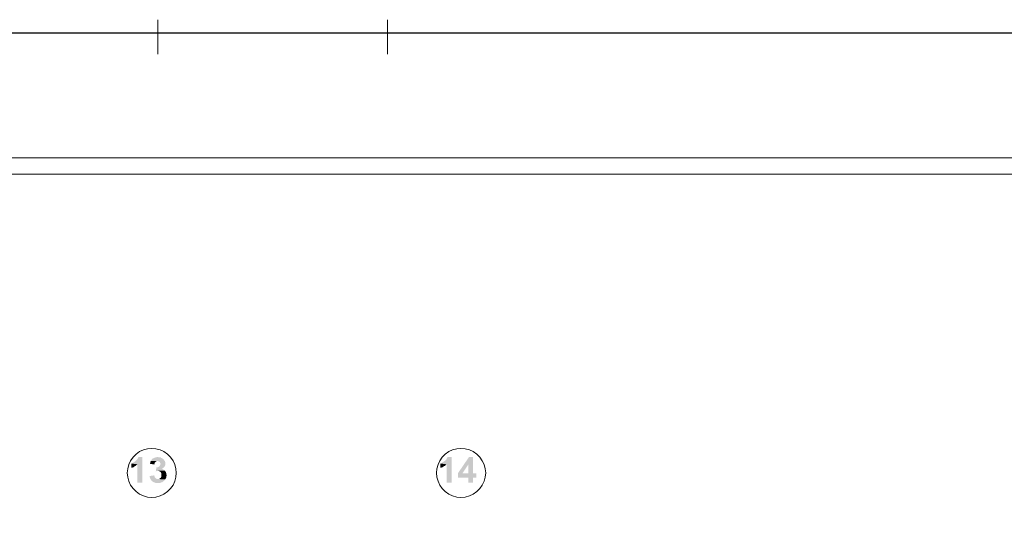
# Model space of a CAD drawing. Header units: millimetres. Extents: x 16 to 647, y 3 to 417.
# Tile 75 of 80: x 227 to 420, y 319 to 417. Entities that reach past the tile are written whole.
import ezdxf

# ---------------------------------------------------------------- set-up
doc = ezdxf.new("R2010")
doc.units = ezdxf.units.MM
doc.header["$MEASUREMENT"] = 0
doc.layers.get('0').update_dxf_attribs({"linetype": 'CONTINUOUS'})

msp = doc.modelspace()

# ---------------------------------------------------------------- hatches: boundary and pattern name
for points in [[(251.26, 331.43), (250.5, 331.43), (250.45, 331.38), (250.42, 331.24), (250.33, 331.13), (250.28, 331), (250.2, 330.91), (250.07, 330.78), (249.99, 330.7), (249.87, 330.62), (249.79, 330.53), (249.65, 330.45), (249.52, 330.37), (249.39, 330.29), (249.27, 330.24), (249.19, 330.19), (249.06, 330.15), (250.28, 329.99), (250.28, 326.38), (251.26, 326.38)], [(249.06, 330.15), (249.06, 329.26), (249.11, 329.31), (249.27, 329.34), (249.39, 329.39), (249.52, 329.42), (249.65, 329.51), (249.74, 329.61), (249.87, 329.64), (249.99, 329.72), (250.07, 329.81), (250.2, 329.89), (250.28, 329.99)], [(252.91, 330.67), (252.86, 330.53), (252.83, 330.4), (252.78, 330.24), (252.75, 330.1), (253.63, 329.94), (253.63, 330.1), (253.67, 330.24), (253.76, 330.37), (253.84, 330.45), (253.89, 330.48), (253.97, 330.57), (254.11, 330.62), (254.27, 330.62)], [(254.27, 331.43), (254.22, 331.43), (254.06, 331.38), (253.92, 331.38), (253.81, 331.34), (253.67, 331.29), (253.54, 331.24), (253.43, 331.16), (253.29, 331.13), (253.21, 331.05), (253.08, 330.91), (253.05, 330.83), (253, 330.75), (252.91, 330.67), (254.27, 330.62), (254.24, 330.65), (254.44, 330.57), (254.57, 330.53), (254.65, 330.45), (254.68, 330.45), (254.73, 330.32), (254.78, 330.19), (254.82, 330.07), (254.78, 329.94), (254.73, 329.81), (254.68, 329.69), (254.6, 329.61), (254.52, 329.56), (254.44, 329.47), (254.3, 329.42), (254.01, 329.42), (253.89, 328.63), (253.92, 328.63), (254.11, 328.66), (254.22, 328.71), (254.35, 328.71), (255.66, 328.75), (255.54, 328.83), (255.46, 328.93), (255.33, 328.96), (255.2, 329.04), (255.03, 329.04), (255.06, 329.09), (255.2, 329.18), (255.33, 329.26), (255.41, 329.34), (255.49, 329.42), (255.58, 329.51), (255.66, 329.64), (255.71, 329.77), (255.74, 329.85), (255.74, 330.37), (255.71, 330.48), (255.66, 330.62), (255.58, 330.75), (255.49, 330.83), (255.41, 330.95), (255.38, 330.98), (255.28, 331.08), (255.2, 331.13), (255.06, 331.21), (254.95, 331.24), (254.87, 331.34), (254.68, 331.34), (254.57, 331.38), (254.44, 331.38)], [(311.87, 331.43), (311.1, 331.43), (311.07, 331.38), (311.02, 331.24), (310.94, 331.13), (310.91, 331), (310.81, 330.91), (310.69, 330.78), (310.61, 330.7), (310.48, 330.62), (310.39, 330.53), (310.26, 330.45), (310.14, 330.37), (310.01, 330.29), (309.88, 330.24), (309.8, 330.19), (309.66, 330.15), (310.91, 329.99), (310.91, 326.38), (311.87, 326.38)], [(309.66, 330.15), (309.66, 329.26), (309.71, 329.31), (309.88, 329.34), (310.01, 329.39), (310.14, 329.42), (310.26, 329.51), (310.34, 329.61), (310.48, 329.64), (310.61, 329.72), (310.69, 329.81), (310.81, 329.89), (310.91, 329.99)], [(316.1, 331.43), (315.31, 331.43), (313.14, 328.25), (313.14, 327.39), (315.17, 327.39), (315.17, 326.38), (316.1, 326.38), (316.1, 327.39), (316.75, 327.39), (316.75, 328.25), (314.03, 328.25), (315.17, 329.94)], [(316.1, 331.43), (315.17, 329.94), (315.17, 328.25), (314.03, 328.25), (316.1, 328.25)], [(255.66, 328.75), (254.35, 328.71), (254.49, 328.71), (254.6, 328.66), (254.68, 328.58), (254.82, 328.5), (254.87, 328.45), (254.9, 328.33), (254.98, 328.2), (254.98, 327.65), (254.95, 327.52), (254.87, 327.39), (254.82, 327.31), (254.78, 327.31), (254.68, 327.22), (254.57, 327.14), (254.44, 327.11), (254.3, 327.11), (255.71, 327.01), (255.79, 327.11), (255.84, 327.22), (255.93, 327.36), (255.93, 327.49), (255.96, 327.6), (256.01, 327.74), (256.01, 327.9), (255.96, 328.03), (255.96, 328.17), (255.93, 328.28), (255.88, 328.42), (255.79, 328.55), (255.74, 328.66)], [(253.59, 327.82), (252.67, 327.69), (252.67, 327.6), (252.7, 327.49), (252.75, 327.36), (252.78, 327.22), (252.86, 327.11), (252.91, 326.98), (253, 326.89), (253.08, 326.76), (253.16, 326.68), (253.29, 326.6), (253.38, 326.55), (253.51, 326.46), (253.63, 326.43), (253.76, 326.38), (253.89, 326.33), (254.01, 326.3), (254.57, 326.3), (254.68, 326.33), (254.82, 326.38), (254.95, 326.43), (255.06, 326.46), (255.2, 326.51), (255.28, 326.6), (255.41, 326.68), (255.49, 326.76), (255.54, 326.76), (255.63, 326.89), (255.71, 327.01), (254.3, 327.11), (254.19, 327.11), (254.06, 327.14), (253.92, 327.19), (253.84, 327.27), (253.81, 327.31), (253.72, 327.39), (253.67, 327.52), (253.63, 327.65)]]:
    msp.add_hatch(color=7).paths.add_polyline_path(points)

# ---------------------------------------------------------------- linework, layer by layer
at = {"color": 152, "linetype": 'Continuous', "lineweight": 20, "true_color": 0x005cb8}
for points in [[(254.27, 410.41), (254.27, 417.15)], [(299.29, 410.37), (299.29, 417.15)]]:
    msp.add_lwpolyline(points, dxfattribs=at)
at = {"color": 7, "linetype": 'Continuous', "lineweight": 30}
msp.add_lwpolyline([(34.15, 414.5), (34.15, 5.3), (644.48, 5.3), (644.48, 414.5)], close=True, dxfattribs=at)
at = {"color": 252, "linetype": 'Continuous', "lineweight": 18, "true_color": 0x989898}
for points in [[(406.24, 260.81), (441.7, 260.81), (466.65, 390.08), (80.26, 390.08)], [(406.24, 264.04), (439.07, 264.04), (462.79, 386.87), (80.26, 386.87)]]:
    msp.add_lwpolyline(points, dxfattribs=at)
at = {"color": 7, "linetype": 'Continuous', "lineweight": 20}
for points in [[(257.91, 328.33), (257.83, 329.13), (257.61, 329.94), (257.28, 330.7), (256.77, 331.38), (256.17, 331.97), (255.49, 332.49), (254.73, 332.82), (253.92, 333.03), (253.13, 333.11), (252.29, 333.03), (251.47, 332.82), (250.71, 332.49), (250.03, 331.97), (249.44, 331.38), (248.93, 330.7), (248.6, 329.94), (248.38, 329.13), (248.3, 328.33), (248.38, 327.49), (248.6, 326.68), (248.93, 325.92), (249.44, 325.24), (250.03, 324.64), (250.71, 324.13), (251.47, 323.8), (252.29, 323.58), (253.13, 323.5), (253.92, 323.58), (254.73, 323.8), (255.49, 324.13), (256.17, 324.64), (256.77, 325.24), (257.28, 325.92), (257.61, 326.68), (257.83, 327.49)], [(318.57, 328.33), (318.48, 329.13), (318.27, 329.94), (317.89, 330.7), (317.42, 331.38), (316.83, 331.97), (316.15, 332.49), (315.39, 332.82), (314.58, 333.03), (313.73, 333.11), (312.89, 333.03), (312.08, 332.82), (311.32, 332.49), (310.64, 331.97), (310.05, 331.38), (309.58, 330.7), (309.25, 329.94), (308.99, 329.13), (308.95, 328.33), (308.99, 327.49), (309.25, 326.68), (309.58, 325.92), (310.05, 325.24), (310.64, 324.64), (311.32, 324.13), (312.08, 323.8), (312.89, 323.58), (313.73, 323.5), (314.58, 323.58), (315.39, 323.8), (316.15, 324.13), (316.83, 324.64), (317.42, 325.24), (317.89, 325.92), (318.27, 326.68), (318.48, 327.49)]]:
    msp.add_lwpolyline(points, close=True, dxfattribs=at)

doc.saveas('drawing.dxf')
